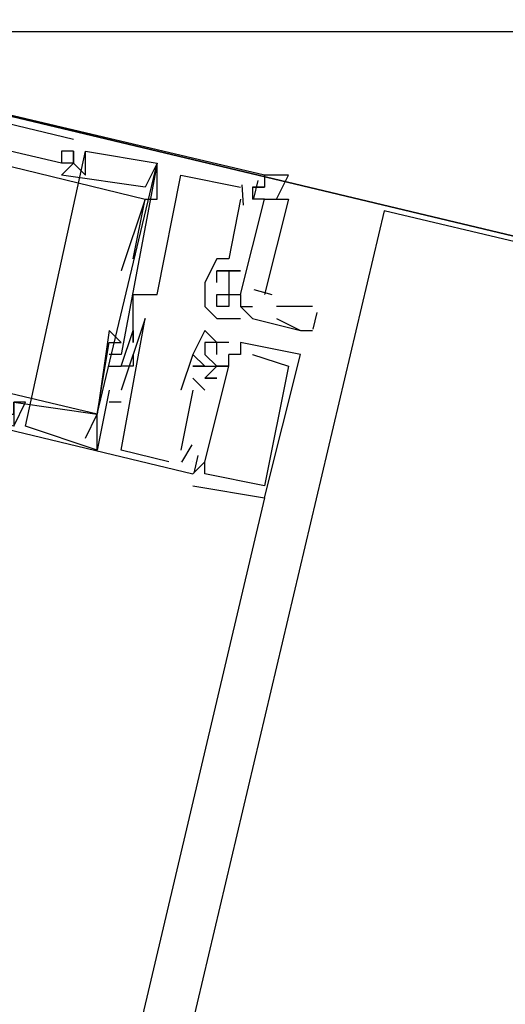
# Model space of a CAD drawing. Header units: feet. Extents: x -79 to 198, y -22 to 181.
# Tile 166 of 256: x 121.433 to 121.975, y 90.226 to 91.324. Entities that reach past the tile are written whole.
import ezdxf

# ---------------------------------------------------------------- set-up
doc = ezdxf.new("R2010")
doc.units = ezdxf.units.FT
doc.layers.add('A-LINEA', color=7, linetype='CONTINUOUS')
doc.layers.add('A-MURO-CONCRETO', color=8, linetype='CONTINUOUS')

msp = doc.modelspace()

# ---------------------------------------------------------------- linework, layer by layer
at = {"layer": 'A-LINEA'}
for p, q in [((121.0533, 91.2978), (121.4933, 91.1911)), ((121.0533, 91.2978), (121.4933, 91.1911)), ((121.0533, 91.2978), (121.4933, 91.1911)), ((121.4933, 91.1911), (121.4933, 91.1911)), ((121.4933, 91.1911), (121.4933, 91.1911)), ((121.4933, 91.1911), (121.4933, 91.1911)), ((121.44, 90.8711), (121.5067, 91.1778)), ((121.44, 90.8711), (121.5067, 91.1778)), ((121.44, 90.8711), (121.5067, 91.1778)), ((121.48, 91.1778), (121.48, 91.1778)), ((121.48, 91.1778), (121.48, 91.1778)), ((121.48, 91.1778), (121.48, 91.1778)), ((121.4933, 91.1778), (121.4933, 91.1778)), ((121.4933, 91.1778), (121.4933, 91.1778)), ((121.4933, 91.1778), (121.4933, 91.1778)), ((121.4933, 91.1778), (121.4933, 91.1778)), ((121.4933, 91.1778), (121.4933, 91.1778)), ((121.4933, 91.1778), (121.4933, 91.1778)), ((121.5067, 91.1778), (121.5067, 91.1778)), ((121.5067, 91.1778), (121.5067, 91.1778)), ((121.5067, 91.1778), (121.5067, 91.1778)), ((121.48, 91.1644), (121.48, 91.1644)), ((121.48, 91.1644), (121.48, 91.1644)), ((121.48, 91.1644), (121.48, 91.1644)), ((121.48, 91.1644), (121.48, 91.1644)), ((121.48, 91.1644), (121.48, 91.1644)), ((121.48, 91.1644), (121.48, 91.1644)), ((121.4933, 91.1644), (121.4933, 91.1644)), ((121.4933, 91.1644), (121.4933, 91.1644)), ((121.4933, 91.1644), (121.4933, 91.1644)), ((121.4933, 91.1644), (121.4933, 91.1644)), ((121.4933, 91.1644), (121.4933, 91.1644)), ((121.4933, 91.1644), (121.4933, 91.1644)), ((121.4933, 91.1644), (121.4933, 91.1644)), ((121.4933, 91.1644), (121.4933, 91.1644)), ((121.4933, 91.1644), (121.4933, 91.1644)), ((121.5867, 91.1644), (121.5867, 91.1644)), ((121.5867, 91.1644), (121.5867, 91.1644)), ((121.5867, 91.1644), (121.5867, 91.1644)), ((121.5867, 91.1644), (121.5867, 91.1644)), ((121.5867, 91.1644), (121.5867, 91.1644)), ((121.5867, 91.1644), (121.5867, 91.1644)), ((121.48, 91.1511), (121.48, 91.1511)), ((121.48, 91.1511), (121.48, 91.1511)), ((121.48, 91.1511), (121.48, 91.1511)), ((121.5067, 91.1511), (121.5067, 91.1511)), ((121.5067, 91.1511), (121.5067, 91.1511)), ((121.5067, 91.1511), (121.5067, 91.1511)), ((121.6133, 91.1511), (121.6133, 91.1511)), ((121.6133, 91.1511), (121.6133, 91.1511)), ((121.6133, 91.1511), (121.6133, 91.1511)), ((121.699, 91.1451), (121.6943, 91.1251)), ((121.699, 91.1451), (121.6943, 91.1251)), ((121.699, 91.1451), (121.6943, 91.1251)), ((121.7067, 91.1511), (121.7067, 91.1511)), ((121.7067, 91.1511), (121.7067, 91.1511)), ((121.7067, 91.1511), (121.7067, 91.1511)), ((121.5733, 91.1378), (121.5733, 91.1378)), ((121.5733, 91.1378), (121.5733, 91.1378)), ((121.5733, 91.1378), (121.5733, 91.1378)), ((121.68, 91.1378), (121.68, 91.1378)), ((121.68, 91.1378), (121.68, 91.1378)), ((121.68, 91.1378), (121.68, 91.1378)), ((121.6813, 91.1403), (121.6829, 91.1176)), ((121.6813, 91.1403), (121.6829, 91.1176)), ((121.6813, 91.1403), (121.6829, 91.1176)), ((121.6933, 91.1378), (121.7067, 91.1378)), ((121.6933, 91.1378), (121.6933, 91.1378)), ((121.6933, 91.1378), (121.7067, 91.1378)), ((121.6933, 91.1378), (121.6933, 91.1378)), ((121.6933, 91.1378), (121.7067, 91.1378)), ((121.6933, 91.1378), (121.6933, 91.1378)), ((121.7067, 91.1378), (121.7067, 91.1378)), ((121.7067, 91.1378), (121.7067, 91.1378)), ((121.7067, 91.1378), (121.7067, 91.1378)), ((121.5733, 91.1244), (121.5733, 91.1244)), ((121.5733, 91.1244), (121.5733, 91.1244)), ((121.5733, 91.1244), (121.5733, 91.1244)), ((121.5733, 91.1244), (121.5733, 91.1244)), ((121.5733, 91.1244), (121.5733, 91.1244)), ((121.5733, 91.1244), (121.5733, 91.1244)), ((121.5867, 91.1244), (121.5867, 91.1244)), ((121.5867, 91.1244), (121.5867, 91.1244)), ((121.5867, 91.1244), (121.5867, 91.1244)), ((121.68, 91.1244), (121.6667, 91.0578)), ((121.68, 91.1244), (121.6667, 91.0578)), ((121.68, 91.1244), (121.6667, 91.0578)), ((121.68, 91.1244), (121.68, 91.1244)), ((121.68, 91.1244), (121.68, 91.1244)), ((121.68, 91.1244), (121.68, 91.1244)), ((121.6933, 91.1244), (121.6933, 91.1244)), ((121.6933, 91.1244), (121.6933, 91.1244)), ((121.6933, 91.1244), (121.6933, 91.1244)), ((121.7067, 91.1244), (121.7067, 91.1244)), ((121.7067, 91.1244), (121.7067, 91.1244)), ((121.7067, 91.1244), (121.7067, 91.1244)), ((121.84, 91.1111), (114.56, 60.2978)), ((121.56, 91.0578), (121.56, 91.0578)), ((121.56, 91.0578), (121.56, 91.0578)), ((121.56, 91.0578), (121.56, 91.0578)), ((121.6533, 91.0578), (121.6533, 91.0578)), ((121.6533, 91.0578), (121.6533, 91.0578)), ((121.6533, 91.0578), (121.6533, 91.0578)), ((121.6667, 91.0578), (121.6667, 91.0578)), ((121.6667, 91.0578), (121.6667, 91.0578)), ((121.6667, 91.0578), (121.6667, 91.0578)), ((121.5467, 91.0444), (121.5467, 91.0444)), ((121.5467, 91.0444), (121.5467, 91.0444)), ((121.5467, 91.0444), (121.5467, 91.0444)), ((121.56, 91.0444), (121.56, 91.0444)), ((121.56, 91.0444), (121.56, 91.0444)), ((121.56, 91.0444), (121.56, 91.0444)), ((121.56, 91.0444), (121.56, 91.0444)), ((121.56, 91.0444), (121.56, 91.0444)), ((121.56, 91.0444), (121.56, 91.0444)), ((121.6533, 91.0444), (121.6533, 91.0444)), ((121.6533, 91.0444), (121.6533, 91.0444)), ((121.6533, 91.0444), (121.6533, 91.0444)), ((121.6533, 91.0444), (121.6533, 91.0444)), ((121.6533, 91.0444), (121.6533, 91.0444)), ((121.6533, 91.0444), (121.6533, 91.0444)), ((121.6533, 91.0444), (121.6533, 91.0444)), ((121.6533, 91.0444), (121.6533, 91.0444)), ((121.6533, 91.0444), (121.6533, 91.0444)), ((121.6667, 91.0444), (121.6667, 91.0444)), ((121.6667, 91.0444), (121.6667, 91.0444)), ((121.6667, 91.0444), (121.6667, 91.0444)), ((121.6667, 91.0444), (121.6667, 91.0444)), ((121.6667, 91.0444), (121.6667, 91.0444)), ((121.6667, 91.0444), (121.6667, 91.0444)), ((121.6667, 91.0444), (121.6667, 91.0444)), ((121.6667, 91.0444), (121.6667, 91.0444)), ((121.6667, 91.0444), (121.6667, 91.0444)), ((121.6667, 91.0444), (121.6667, 91.0444)), ((121.6667, 91.0444), (121.6667, 91.0444)), ((121.6667, 91.0444), (121.6667, 91.0444)), ((121.6667, 91.0444), (121.6667, 91.0444)), ((121.6667, 91.0444), (121.6667, 91.0444)), ((121.6667, 91.0444), (121.6667, 91.0444)), ((121.6667, 91.0444), (121.6667, 91.0444)), ((121.6667, 91.0444), (121.6667, 91.0444)), ((121.6667, 91.0444), (121.6667, 91.0444)), ((121.68, 91.0444), (121.68, 91.0444)), ((121.68, 91.0444), (121.68, 91.0444)), ((121.68, 91.0444), (121.68, 91.0444)), ((121.68, 91.0444), (121.68, 91.0444)), ((121.68, 91.0444), (121.68, 91.0444)), ((121.68, 91.0444), (121.68, 91.0444)), ((121.64, 91.0311), (121.64, 91.0311)), ((121.64, 91.0311), (121.64, 91.0311)), ((121.64, 91.0311), (121.64, 91.0311)), ((121.64, 91.0311), (121.64, 91.0311)), ((121.6533, 91.0311), (121.6533, 91.0311)), ((121.6533, 91.0311), (121.6533, 91.0311)), ((121.6533, 91.0311), (121.6533, 91.0311)), ((121.6533, 91.0311), (121.6533, 91.0311)), ((121.6667, 91.0311), (121.6667, 91.0311)), ((121.6667, 91.0311), (121.6667, 91.0311)), ((121.6667, 91.0311), (121.6667, 91.0311)), ((121.56, 91.0178), (121.56, 91.0178)), ((121.56, 91.0178), (121.56, 91.0178)), ((121.56, 91.0178), (121.56, 91.0178)), ((121.5733, 91.0178), (121.5733, 91.0178)), ((121.5733, 91.0178), (121.5733, 91.0178)), ((121.5733, 91.0178), (121.5733, 91.0178)), ((121.5867, 91.0178), (121.5867, 91.0178)), ((121.5867, 91.0178), (121.5867, 91.0178)), ((121.5867, 91.0178), (121.5867, 91.0178)), ((121.6533, 91.0178), (121.6533, 91.0178)), ((121.6533, 91.0178), (121.6533, 91.0178)), ((121.6533, 91.0178), (121.6533, 91.0178)), ((121.6667, 91.0178), (121.6667, 91.0178)), ((121.6667, 91.0178), (121.6667, 91.0178)), ((121.6667, 91.0178), (121.6667, 91.0178)), ((121.6667, 91.0178), (121.6667, 91.0178)), ((121.6667, 91.0178), (121.6667, 91.0178)), ((121.68, 91.0178), (121.68, 91.0178)), ((121.68, 91.0178), (121.68, 91.0178)), ((121.68, 91.0178), (121.68, 91.0178)), ((121.68, 91.0178), (121.68, 91.0178)), ((121.6948, 91.0234), (121.7147, 91.0178)), ((121.6948, 91.0234), (121.7147, 91.0178)), ((121.6948, 91.0234), (121.7147, 91.0178)), ((121.64, 91.0044), (121.64, 91.0044)), ((121.6533, 91.0044), (121.6533, 91.0044)), ((121.6667, 91.0044), (121.6667, 91.0044)), ((121.68, 91.0044), (121.6933, 90.9911)), ((121.68, 91.0044), (121.68, 91.0044)), ((121.68, 91.0044), (121.68, 91.0044)), ((121.6933, 91.0044), (121.6933, 91.0044)), ((121.6933, 91.0044), (121.6933, 91.0044)), ((121.72, 91.0044), (121.72, 91.0044)), ((121.76, 91.0044), (121.72, 91.0044)), ((121.5733, 90.9911), (121.5733, 90.9911)), ((121.5733, 90.9911), (121.5733, 90.9911)), ((121.5733, 90.9911), (121.5733, 90.9911)), ((121.6533, 90.9911), (121.6533, 90.9911)), ((121.68, 90.9911), (121.68, 90.9911)), ((121.68, 90.9911), (121.68, 90.9911)), ((121.68, 90.9911), (121.68, 90.9911)), ((121.6933, 90.9911), (121.6933, 90.9911)), ((121.6933, 90.9911), (121.6933, 90.9911)), ((121.6933, 90.9911), (121.6933, 90.9911)), ((121.72, 90.9911), (121.7467, 90.9778)), ((121.765, 90.9977), (121.7607, 90.9794)), ((120.96, 90.9778), (121.6267, 90.8178)), ((120.96, 90.9778), (121.6267, 90.8178)), ((120.96, 90.9778), (121.6267, 90.8178)), ((121.5333, 90.9778), (121.5333, 90.9778)), ((121.5333, 90.9778), (121.5333, 90.9778)), ((121.5333, 90.9778), (121.5333, 90.9778)), ((121.56, 90.9778), (121.56, 90.9778)), ((121.56, 90.9778), (121.56, 90.9778)), ((121.56, 90.9778), (121.56, 90.9778)), ((121.56, 90.9778), (121.56, 90.9778)), ((121.56, 90.9778), (121.56, 90.9778)), ((121.56, 90.9778), (121.56, 90.9778)), ((121.64, 90.9778), (121.64, 90.9778)), ((121.64, 90.9778), (121.64, 90.9778)), ((121.64, 90.9778), (121.64, 90.9778)), ((121.7467, 90.9778), (121.7467, 90.9778)), ((121.7467, 90.9778), (121.7467, 90.9778)), ((121.76, 90.9778), (121.76, 90.9778)), ((121.5333, 90.9644), (121.5333, 90.9644)), ((121.5333, 90.9644), (121.5333, 90.9644)), ((121.5333, 90.9644), (121.5333, 90.9644)), ((121.5467, 90.9644), (121.5467, 90.9644)), ((121.5467, 90.9644), (121.5467, 90.9644)), ((121.5467, 90.9644), (121.5467, 90.9644)), ((121.56, 90.9644), (121.56, 90.9644)), ((121.56, 90.9644), (121.56, 90.9644)), ((121.56, 90.9644), (121.56, 90.9644)), ((121.64, 90.9644), (121.64, 90.9644)), ((121.64, 90.9644), (121.64, 90.9644)), ((121.64, 90.9644), (121.64, 90.9644)), ((121.6533, 90.9644), (121.6533, 90.9644)), ((121.6533, 90.9644), (121.6533, 90.9644)), ((121.6533, 90.9644), (121.6533, 90.9644)), ((121.6533, 90.9644), (121.6533, 90.9644)), ((121.6533, 90.9644), (121.6533, 90.9644)), ((121.6533, 90.9644), (121.6533, 90.9644)), ((121.6667, 90.9644), (121.6667, 90.9644)), ((121.6667, 90.9644), (121.6667, 90.9644)), ((121.6667, 90.9644), (121.6667, 90.9644)), ((121.68, 90.9644), (121.68, 90.9644)), ((121.68, 90.9644), (121.68, 90.9644)), ((121.68, 90.9644), (121.68, 90.9644)), ((121.5333, 90.9511), (121.5333, 90.9511)), ((121.5333, 90.9511), (121.5333, 90.9511)), ((121.5333, 90.9511), (121.5333, 90.9511)), ((121.5467, 90.9511), (121.5467, 90.9511)), ((121.5467, 90.9511), (121.5467, 90.9511)), ((121.5467, 90.9511), (121.5467, 90.9511)), ((121.56, 90.9511), (121.56, 90.9511)), ((121.56, 90.9511), (121.56, 90.9511)), ((121.56, 90.9511), (121.56, 90.9511)), ((121.6267, 90.9511), (121.6267, 90.9511)), ((121.6267, 90.9511), (121.6267, 90.9511)), ((121.6267, 90.9511), (121.6267, 90.9511)), ((121.6267, 90.9511), (121.6267, 90.9511)), ((121.6267, 90.9511), (121.6267, 90.9511)), ((121.6267, 90.9511), (121.6267, 90.9511)), ((121.64, 90.9511), (121.64, 90.9511)), ((121.64, 90.9511), (121.64, 90.9511)), ((121.64, 90.9511), (121.64, 90.9511)), ((121.6533, 90.9511), (121.6533, 90.9511)), ((121.6533, 90.9511), (121.6533, 90.9511)), ((121.6533, 90.9511), (121.6533, 90.9511)), ((121.6667, 90.9511), (121.6667, 90.9511)), ((121.6667, 90.9511), (121.6667, 90.9511)), ((121.6667, 90.9511), (121.6667, 90.9511)), ((121.6667, 90.9511), (121.6667, 90.9511)), ((121.6667, 90.9511), (121.6667, 90.9511)), ((121.6667, 90.9511), (121.6667, 90.9511)), ((121.68, 90.9511), (121.68, 90.9511)), ((121.68, 90.9511), (121.68, 90.9511)), ((121.68, 90.9511), (121.68, 90.9511)), ((121.68, 90.9511), (121.68, 90.9511)), ((121.68, 90.9511), (121.68, 90.9511)), ((121.68, 90.9511), (121.68, 90.9511)), ((121.6933, 90.9511), (121.6933, 90.9511)), ((121.6933, 90.9511), (121.6933, 90.9511)), ((121.6933, 90.9511), (121.6933, 90.9511)), ((121.7467, 90.9511), (121.7467, 90.9511)), ((121.7467, 90.9511), (121.7467, 90.9511)), ((121.7467, 90.9511), (121.7467, 90.9511)), ((121.5333, 90.9378), (121.5467, 90.9378)), ((121.5333, 90.9378), (121.5333, 90.9378)), ((121.5333, 90.9378), (121.5467, 90.9378)), ((121.5333, 90.9378), (121.5333, 90.9378)), ((121.5333, 90.9378), (121.5467, 90.9378)), ((121.5333, 90.9378), (121.5333, 90.9378)), ((121.5467, 90.9378), (121.5467, 90.9378)), ((121.5467, 90.9378), (121.5467, 90.9378)), ((121.5467, 90.9378), (121.5467, 90.9378)), ((121.5467, 90.9378), (121.5467, 90.9378)), ((121.5467, 90.9378), (121.5467, 90.9378)), ((121.5467, 90.9378), (121.5467, 90.9378)), ((121.56, 90.9378), (121.56, 90.9378)), ((121.56, 90.9378), (121.56, 90.9378)), ((121.56, 90.9378), (121.56, 90.9378)), ((121.56, 90.9378), (121.56, 90.9378)), ((121.56, 90.9378), (121.56, 90.9378)), ((121.56, 90.9378), (121.56, 90.9378)), ((121.56, 90.9378), (121.56, 90.9378)), ((121.56, 90.9378), (121.56, 90.9378)), ((121.56, 90.9378), (121.56, 90.9378)), ((121.6267, 90.9378), (121.6267, 90.9378)), ((121.6267, 90.9378), (121.6267, 90.9378)), ((121.6267, 90.9378), (121.6267, 90.9378)), ((121.6267, 90.9378), (121.6267, 90.9378)), ((121.6267, 90.9378), (121.6267, 90.9378)), ((121.6267, 90.9378), (121.6267, 90.9378)), ((121.6267, 90.9378), (121.6267, 90.9378)), ((121.6267, 90.9378), (121.6267, 90.9378)), ((121.6267, 90.9378), (121.6267, 90.9378)), ((121.64, 90.9378), (121.64, 90.9378)), ((121.64, 90.9378), (121.64, 90.9378)), ((121.64, 90.9378), (121.64, 90.9378)), ((121.64, 90.9378), (121.64, 90.9378)), ((121.64, 90.9378), (121.64, 90.9378)), ((121.64, 90.9378), (121.64, 90.9378)), ((121.64, 90.9378), (121.64, 90.9378)), ((121.64, 90.9378), (121.64, 90.9378)), ((121.64, 90.9378), (121.64, 90.9378)), ((121.64, 90.9378), (121.64, 90.9378)), ((121.64, 90.9378), (121.64, 90.9378)), ((121.64, 90.9378), (121.64, 90.9378)), ((121.6533, 90.9378), (121.6533, 90.9378)), ((121.6533, 90.9378), (121.6533, 90.9378)), ((121.6533, 90.9378), (121.6533, 90.9378)), ((121.6533, 90.9378), (121.6533, 90.9378)), ((121.6533, 90.9378), (121.6533, 90.9378)), ((121.6533, 90.9378), (121.6533, 90.9378)), ((121.6533, 90.9378), (121.6533, 90.9378)), ((121.6533, 90.9378), (121.6533, 90.9378)), ((121.6533, 90.9378), (121.6533, 90.9378)), ((121.6667, 90.9378), (121.6667, 90.9378)), ((121.6667, 90.9378), (121.6667, 90.9378)), ((121.6667, 90.9378), (121.6667, 90.9378)), ((121.6667, 90.9378), (121.6667, 90.9378)), ((121.6667, 90.9378), (121.6667, 90.9378)), ((121.6667, 90.9378), (121.6667, 90.9378)), ((121.7333, 90.9378), (121.7333, 90.9378)), ((121.7333, 90.9378), (121.7333, 90.9378)), ((121.7333, 90.9378), (121.7333, 90.9378)), ((121.64, 90.9111), (121.6267, 90.9244)), ((121.6267, 90.9244), (121.6267, 90.9244)), ((121.64, 90.9111), (121.6267, 90.9244)), ((121.6267, 90.9244), (121.6267, 90.9244)), ((121.64, 90.9111), (121.6267, 90.9244)), ((121.6267, 90.9244), (121.6267, 90.9244)), ((121.64, 90.9244), (121.64, 90.9244)), ((121.64, 90.9244), (121.64, 90.9244)), ((121.64, 90.9244), (121.64, 90.9244)), ((121.64, 90.9244), (121.64, 90.9244)), ((121.64, 90.9244), (121.64, 90.9244)), ((121.64, 90.9244), (121.64, 90.9244)), ((121.6533, 90.9244), (121.6533, 90.9244)), ((121.6533, 90.9244), (121.6533, 90.9244)), ((121.6533, 90.9244), (121.6533, 90.9244)), ((121.5333, 90.9111), (121.52, 90.8444)), ((121.5333, 90.9111), (121.52, 90.8444)), ((121.5333, 90.9111), (121.52, 90.8444)), ((121.5333, 90.9111), (121.5333, 90.9111)), ((121.5333, 90.9111), (121.5333, 90.9111)), ((121.5333, 90.9111), (121.5333, 90.9111)), ((121.5467, 90.9111), (121.5467, 90.9111)), ((121.5467, 90.9111), (121.5467, 90.9111)), ((121.5467, 90.9111), (121.5467, 90.9111)), ((121.6267, 90.9111), (121.6133, 90.8444)), ((121.6133, 90.9111), (121.6133, 90.9111)), ((121.6267, 90.9111), (121.6133, 90.8444)), ((121.6133, 90.9111), (121.6133, 90.9111)), ((121.6267, 90.9111), (121.6133, 90.8444)), ((121.6133, 90.9111), (121.6133, 90.9111)), ((121.6267, 90.9111), (121.6267, 90.9111)), ((121.6267, 90.9111), (121.6267, 90.9111)), ((121.6267, 90.9111), (121.6267, 90.9111)), ((121.64, 90.9111), (121.64, 90.9111)), ((121.64, 90.9111), (121.64, 90.9111)), ((121.64, 90.9111), (121.64, 90.9111)), ((121.44, 90.8978), (121.44, 90.8978)), ((121.44, 90.8978), (121.44, 90.8978)), ((121.44, 90.8978), (121.44, 90.8978)), ((121.5467, 90.8978), (121.5333, 90.8978)), ((121.5333, 90.8978), (121.5333, 90.8978)), ((121.5467, 90.8978), (121.5333, 90.8978)), ((121.5333, 90.8978), (121.5333, 90.8978)), ((121.5467, 90.8978), (121.5333, 90.8978)), ((121.5333, 90.8978), (121.5333, 90.8978)), ((121.5467, 90.8978), (121.5467, 90.8978)), ((121.5467, 90.8978), (121.5467, 90.8978)), ((121.5467, 90.8978), (121.5467, 90.8978)), ((121.52, 90.8844), (121.52, 90.8844)), ((121.52, 90.8844), (121.52, 90.8844)), ((121.52, 90.8844), (121.52, 90.8844)), ((121.52, 90.8844), (121.52, 90.8844)), ((121.52, 90.8844), (121.52, 90.8844)), ((121.52, 90.8844), (121.52, 90.8844)), ((121.52, 90.8844), (121.52, 90.8844)), ((121.52, 90.8844), (121.52, 90.8844)), ((121.52, 90.8844), (121.52, 90.8844)), ((121.52, 90.8444), (121.44, 90.8711)), ((121.44, 90.8711), (121.44, 90.8711)), ((121.52, 90.8444), (121.44, 90.8711)), ((121.44, 90.8711), (121.44, 90.8711)), ((121.52, 90.8444), (121.44, 90.8711)), ((121.44, 90.8711), (121.44, 90.8711)), ((121.5067, 90.8578), (121.5067, 90.8578)), ((121.5067, 90.8578), (121.5067, 90.8578)), ((121.5067, 90.8578), (121.5067, 90.8578)), ((121.52, 90.8444), (121.52, 90.8578)), ((121.52, 90.8578), (121.52, 90.8578)), ((121.52, 90.8578), (121.52, 90.8578)), ((121.52, 90.8444), (121.52, 90.8578)), ((121.52, 90.8578), (121.52, 90.8578)), ((121.52, 90.8578), (121.52, 90.8578)), ((121.52, 90.8444), (121.52, 90.8578)), ((121.52, 90.8578), (121.52, 90.8578)), ((121.52, 90.8578), (121.52, 90.8578)), ((121.6255, 90.8502), (121.6139, 90.8307)), ((121.6255, 90.8502), (121.6139, 90.8307)), ((121.6255, 90.8502), (121.6139, 90.8307)), ((121.52, 90.8444), (121.52, 90.8444)), ((121.52, 90.8444), (121.52, 90.8444)), ((121.52, 90.8444), (121.52, 90.8444)), ((121.5467, 90.8444), (121.5467, 90.8444)), ((121.5467, 90.8444), (121.5467, 90.8444)), ((121.5467, 90.8444), (121.5467, 90.8444)), ((121.6133, 90.8444), (121.6133, 90.8444)), ((121.6133, 90.8444), (121.6133, 90.8444)), ((121.6133, 90.8444), (121.6133, 90.8444)), ((121.6323, 90.8384), (121.6276, 90.8184)), ((121.6323, 90.8384), (121.6276, 90.8184)), ((121.6323, 90.8384), (121.6276, 90.8184)), ((121.6, 90.8311), (121.6, 90.8311)), ((121.6, 90.8311), (121.6, 90.8311)), ((121.6, 90.8311), (121.6, 90.8311)), ((121.6133, 90.8311), (121.6133, 90.8311)), ((121.6133, 90.8311), (121.6133, 90.8311)), ((121.6133, 90.8311), (121.6133, 90.8311)), ((121.6267, 90.8311), (121.6267, 90.8311)), ((121.6267, 90.8311), (121.6267, 90.8311)), ((121.6267, 90.8311), (121.6267, 90.8311)), ((121.6267, 90.8311), (121.6267, 90.8311)), ((121.6267, 90.8311), (121.6267, 90.8311)), ((121.6267, 90.8311), (121.6267, 90.8311)), ((121.64, 90.8311), (121.64, 90.8311)), ((121.64, 90.8311), (121.64, 90.8311)), ((121.64, 90.8311), (121.64, 90.8311)), ((121.64, 90.8311), (121.64, 90.8311)), ((121.64, 90.8311), (121.64, 90.8311)), ((121.64, 90.8311), (121.64, 90.8311)), ((121.6267, 90.8178), (121.6267, 90.8178)), ((121.6267, 90.8178), (121.6267, 90.8178)), ((121.6267, 90.8178), (121.6267, 90.8178)), ((121.6267, 90.8178), (121.6267, 90.8178)), ((121.6267, 90.8178), (121.6267, 90.8178)), ((121.6267, 90.8178), (121.6267, 90.8178)), ((121.64, 90.8178), (121.64, 90.8178)), ((121.64, 90.8178), (121.64, 90.8178)), ((121.64, 90.8178), (121.64, 90.8178)), ((121.6267, 90.8044), (121.6267, 90.8044)), ((121.6267, 90.8044), (121.6267, 90.8044)), ((121.6267, 90.8044), (121.6267, 90.8044)), ((121.7067, 90.8044), (121.7067, 90.8044)), ((121.7067, 90.8044), (121.7067, 90.8044)), ((121.7067, 90.8044), (121.7067, 90.8044)), ((121.7067, 90.7911), (120.0533, 83.7778)), ((121.7067, 90.7911), (121.7067, 90.7911)), ((121.7067, 90.7911), (121.7067, 90.7911)), ((121.7067, 90.7911), (121.7067, 90.7911))]:
    msp.add_line(p, q, dxfattribs=at)
for points in [[(135.8933, 108.7111), (131.36, 89.5511), (124.5867, 91.1511), (124.44, 90.4978), (121.84, 91.1111), (121.3333, 88.9644), (118.2, 75.6978), (129.9467, 72.9244)], [(124.44, 90.4978), (124.7867, 91.9644), (121.3733, 92.7644), (121.0267, 91.3111), (124.44, 90.4978)], [(121.7067, 91.1511), (121.0267, 91.3111), (121, 91.1511), (121.0133, 91.1511), (121, 91.0711), (121.0133, 91.0578)], [(121.7067, 91.1511), (121.0267, 91.3111), (121, 91.1511), (121.0133, 91.1511), (121, 91.0711), (121.0133, 91.0578)], [(121.7067, 91.1511), (121.0267, 91.3111), (121, 91.1511), (121.0133, 91.1511), (121, 91.0711), (121.0133, 91.0578)], [(121.5867, 91.1644), (121.5733, 91.1378), (121.48, 91.1511), (121.4933, 91.1644), (121.4933, 91.1778), (121.48, 91.1778), (121.48, 91.1644), (121.08, 91.2578), (121.08, 91.2711), (121.0533, 91.2844), (121.0533, 91.2711), (121.0667, 91.2711), (121.0533, 91.1778), (121.04, 91.1778), (121.0533, 91.1644), (121.0667, 91.2444)], [(121.5867, 91.1644), (121.5733, 91.1378), (121.48, 91.1511), (121.4933, 91.1644), (121.4933, 91.1778), (121.48, 91.1778), (121.48, 91.1644), (121.08, 91.2578), (121.08, 91.2711), (121.0533, 91.2844), (121.0533, 91.2711), (121.0667, 91.2711), (121.0533, 91.1778), (121.04, 91.1778), (121.0533, 91.1644), (121.0667, 91.2444)], [(121.5867, 91.1644), (121.5733, 91.1378), (121.48, 91.1511), (121.4933, 91.1644), (121.4933, 91.1778), (121.48, 91.1778), (121.48, 91.1644), (121.08, 91.2578), (121.08, 91.2711), (121.0533, 91.2844), (121.0533, 91.2711), (121.0667, 91.2711), (121.0533, 91.1778), (121.04, 91.1778), (121.0533, 91.1644), (121.0667, 91.2444)], [(121.08, 91.2444), (121.5733, 91.1244), (121.5467, 91.0444), (121.5467, 91.0444)], [(121.08, 91.2444), (121.5733, 91.1244), (121.5467, 91.0444), (121.5467, 91.0444)], [(121.08, 91.2444), (121.5733, 91.1244), (121.5467, 91.0444), (121.5467, 91.0444)], [(121.4933, 91.1778), (121.48, 91.1778), (121.48, 91.1778), (121.48, 91.1644)], [(121.4933, 91.1778), (121.4933, 91.1644), (121.48, 91.1644)], [(121.4933, 91.1778), (121.48, 91.1778), (121.48, 91.1778), (121.48, 91.1644)], [(121.4933, 91.1778), (121.4933, 91.1644), (121.48, 91.1644)], [(121.4933, 91.1778), (121.48, 91.1778), (121.48, 91.1778), (121.48, 91.1644)], [(121.4933, 91.1778), (121.4933, 91.1644), (121.48, 91.1644)], [(121.4933, 91.1644), (121.5067, 91.1511), (121.5067, 91.1778), (121.5867, 91.1644), (121.5467, 90.9511), (121.5333, 90.9511)], [(121.4933, 91.1644), (121.5067, 91.1511), (121.5067, 91.1778), (121.5867, 91.1644), (121.5467, 90.9511), (121.5333, 90.9511)], [(121.4933, 91.1644), (121.5067, 91.1511), (121.5067, 91.1778), (121.5867, 91.1644), (121.5467, 90.9511), (121.5333, 90.9511)], [(121.5067, 90.8578), (121.52, 90.8844), (121.5867, 91.1644)], [(121.5067, 90.8578), (121.52, 90.8844), (121.5867, 91.1644)], [(121.5067, 90.8578), (121.52, 90.8844), (121.5867, 91.1644)], [(121.56, 91.0578), (121.5733, 91.1244), (121.5867, 91.1244), (121.5867, 91.1644)], [(121.56, 91.0578), (121.5733, 91.1244), (121.5867, 91.1244), (121.5867, 91.1644)], [(121.56, 91.0578), (121.5733, 91.1244), (121.5867, 91.1244), (121.5867, 91.1644)], [(121.56, 90.9511), (121.56, 90.9378), (121.5467, 90.9378), (121.56, 90.9778), (121.56, 90.9644), (121.56, 90.9778), (121.56, 91.0178), (121.5733, 91.0178), (121.5867, 91.0178), (121.6133, 91.1511), (121.68, 91.1378)], [(121.56, 90.9511), (121.56, 90.9378), (121.5467, 90.9378), (121.56, 90.9778), (121.56, 90.9644), (121.56, 90.9778), (121.56, 91.0178), (121.5733, 91.0178), (121.5867, 91.0178), (121.6133, 91.1511), (121.68, 91.1378)], [(121.56, 90.9511), (121.56, 90.9378), (121.5467, 90.9378), (121.56, 90.9778), (121.56, 90.9644), (121.56, 90.9778), (121.56, 91.0178), (121.5733, 91.0178), (121.5867, 91.0178), (121.6133, 91.1511), (121.68, 91.1378)], [(121.7067, 91.1244), (121.72, 91.1244), (121.7333, 91.1511), (121.7067, 91.1511), (121.7067, 91.1378), (121.6933, 91.1378), (121.6933, 91.1244)], [(121.68, 91.0444), (121.6667, 91.0444), (121.68, 91.0444), (121.6667, 91.0444), (121.6667, 91.0311), (121.6667, 91.0178), (121.68, 91.0178), (121.7067, 91.1244), (121.6933, 91.1244)], [(121.68, 91.0444), (121.6667, 91.0444), (121.68, 91.0444), (121.6667, 91.0444), (121.6667, 91.0311), (121.6667, 91.0178), (121.68, 91.0178), (121.7067, 91.1244), (121.6933, 91.1244)], [(121.68, 91.0444), (121.6667, 91.0444), (121.68, 91.0444), (121.6667, 91.0444), (121.6667, 91.0311), (121.6667, 91.0178), (121.68, 91.0178), (121.7067, 91.1244), (121.6933, 91.1244)], [(121.68, 91.0178), (121.7067, 91.1244), (121.7333, 91.1244), (121.7067, 91.0178)], [(121.68, 91.0178), (121.7067, 91.1244), (121.7333, 91.1244), (121.7067, 91.0178)], [(121.68, 91.0178), (121.7067, 91.1244), (121.7333, 91.1244), (121.7067, 91.0178)], [(121.52, 90.8578), (121.52, 90.8844), (121.5333, 90.9644), (121.5467, 90.9644), (121.5333, 90.9778), (121.5333, 90.9778), (121.52, 90.8844), (121.0133, 91.0044), (121.04, 91.0978)], [(121.52, 90.8578), (121.52, 90.8844), (121.5333, 90.9644), (121.5467, 90.9644), (121.5333, 90.9778), (121.5333, 90.9778), (121.52, 90.8844), (121.0133, 91.0044), (121.04, 91.0978)], [(121.52, 90.8578), (121.52, 90.8844), (121.5333, 90.9644), (121.5467, 90.9644), (121.5333, 90.9778), (121.5333, 90.9778), (121.52, 90.8844), (121.0133, 91.0044), (121.04, 91.0978)], [(121.6667, 91.0578), (121.6533, 91.0578), (121.64, 91.0311)], [(121.6667, 91.0578), (121.6533, 91.0578), (121.64, 91.0311)], [(121.6667, 91.0578), (121.6533, 91.0578), (121.64, 91.0311)], [(121.6533, 91.0311), (121.6533, 91.0444), (121.6667, 91.0444), (121.6533, 91.0444)], [(121.6533, 91.0311), (121.6533, 91.0444), (121.6667, 91.0444), (121.6533, 91.0444)], [(121.6533, 91.0311), (121.6533, 91.0444), (121.6667, 91.0444), (121.6533, 91.0444)], [(121.64, 91.0311), (121.64, 91.0044), (121.6533, 90.9911), (121.68, 90.9911)], [(121.6533, 91.0311), (121.6533, 91.0311), (121.6533, 91.0311), (121.6533, 91.0311), (121.6533, 91.0311), (121.6533, 91.0311)], [(121.6533, 91.0178), (121.6667, 91.0178), (121.6667, 91.0178), (121.68, 91.0178), (121.68, 91.0044), (121.68, 91.0044), (121.6933, 91.0044)], [(120.9867, 90.9778), (120.9867, 90.9911), (121.0133, 90.9778), (121.0133, 91.0044), (121.4133, 90.8978), (121.4133, 90.8844), (121.4267, 90.8844), (121.4267, 90.8978), (121.52, 90.8844)], [(120.9867, 90.9778), (120.9867, 90.9911), (121.0133, 90.9778), (121.0133, 91.0044), (121.4133, 90.8978), (121.4133, 90.8844), (121.4267, 90.8844), (121.4267, 90.8978), (121.52, 90.8844)], [(120.9867, 90.9778), (120.9867, 90.9911), (121.0133, 90.9778), (121.0133, 91.0044), (121.4133, 90.8978), (121.4133, 90.8844), (121.4267, 90.8844), (121.4267, 90.8978), (121.52, 90.8844)], [(121.6, 90.8311), (121.5467, 90.8444), (121.5733, 90.9911), (121.5467, 90.9111)], [(121.6, 90.8311), (121.5467, 90.8444), (121.5733, 90.9911), (121.5467, 90.9111)], [(121.6, 90.8311), (121.5467, 90.8444), (121.5733, 90.9911), (121.5467, 90.9111)], [(121.6933, 90.9911), (121.7467, 90.9778), (121.76, 90.9778)], [(121.6933, 90.9911), (121.6933, 90.9911), (121.6933, 90.9911), (121.7467, 90.9778), (121.7467, 90.9778)], [(121.4267, 90.8711), (121.44, 90.8978), (121.4267, 90.8978), (121.4267, 90.8844), (121.4267, 90.8711), (120.9733, 90.9778)], [(121.4267, 90.8711), (121.44, 90.8978), (121.4267, 90.8978), (121.4267, 90.8844), (121.4267, 90.8711), (120.9733, 90.9778)], [(121.4267, 90.8711), (121.44, 90.8978), (121.4267, 90.8978), (121.4267, 90.8844), (121.4267, 90.8711), (120.9733, 90.9778)], [(121.6667, 90.9644), (121.6533, 90.9644), (121.64, 90.9778), (121.6267, 90.9511)], [(121.6667, 90.9644), (121.6533, 90.9644), (121.64, 90.9778), (121.6267, 90.9511)], [(121.6667, 90.9644), (121.6533, 90.9644), (121.64, 90.9778), (121.6267, 90.9511)], [(121.6267, 90.8044), (121.7067, 90.7911), (121.7067, 90.7911), (121.7467, 90.9511), (121.68, 90.9644), (121.68, 90.9511), (121.6667, 90.9511)], [(121.6267, 90.8044), (121.7067, 90.7911), (121.7067, 90.7911), (121.7467, 90.9511), (121.68, 90.9644), (121.68, 90.9511), (121.6667, 90.9511)], [(121.6267, 90.8044), (121.7067, 90.7911), (121.7067, 90.7911), (121.7467, 90.9511), (121.68, 90.9644), (121.68, 90.9511), (121.6667, 90.9511)], [(121.6533, 90.9511), (121.6533, 90.9511), (121.6533, 90.9644), (121.64, 90.9644), (121.64, 90.9511), (121.6533, 90.9378)], [(121.6533, 90.9511), (121.6533, 90.9511), (121.6533, 90.9644), (121.64, 90.9644), (121.64, 90.9511), (121.6533, 90.9378)], [(121.6533, 90.9511), (121.6533, 90.9511), (121.6533, 90.9644), (121.64, 90.9644), (121.64, 90.9511), (121.6533, 90.9378)], [(121.6267, 90.9378), (121.6267, 90.9378), (121.64, 90.9378), (121.6267, 90.9378), (121.64, 90.9378), (121.6267, 90.9511), (121.6133, 90.9111)], [(121.6267, 90.9378), (121.6267, 90.9378), (121.64, 90.9378), (121.6267, 90.9378), (121.64, 90.9378), (121.6267, 90.9511), (121.6133, 90.9111)], [(121.6267, 90.9378), (121.6267, 90.9378), (121.64, 90.9378), (121.6267, 90.9378), (121.64, 90.9378), (121.6267, 90.9511), (121.6133, 90.9111)], [(121.6933, 90.9511), (121.6933, 90.9511), (121.7333, 90.9378), (121.7333, 90.9378), (121.7067, 90.8044), (121.7067, 90.8044), (121.64, 90.8178), (121.64, 90.8311), (121.6267, 90.8178)], [(121.6267, 90.9378), (121.6267, 90.9378), (121.64, 90.9378), (121.64, 90.9378), (121.6533, 90.9378), (121.6533, 90.9378), (121.6667, 90.9378), (121.6667, 90.9511)], [(121.6933, 90.9511), (121.6933, 90.9511), (121.7333, 90.9378), (121.7333, 90.9378), (121.7067, 90.8044), (121.7067, 90.8044), (121.64, 90.8178), (121.64, 90.8311), (121.6267, 90.8178)], [(121.6267, 90.9378), (121.6267, 90.9378), (121.64, 90.9378), (121.64, 90.9378), (121.6533, 90.9378), (121.6533, 90.9378), (121.6667, 90.9378), (121.6667, 90.9511)], [(121.6933, 90.9511), (121.6933, 90.9511), (121.7333, 90.9378), (121.7333, 90.9378), (121.7067, 90.8044), (121.7067, 90.8044), (121.64, 90.8178), (121.64, 90.8311), (121.6267, 90.8178)], [(121.6267, 90.9378), (121.6267, 90.9378), (121.64, 90.9378), (121.64, 90.9378), (121.6533, 90.9378), (121.6533, 90.9378), (121.6667, 90.9378), (121.6667, 90.9511)], [(121.68, 90.9511), (121.68, 90.9511), (121.68, 90.9511), (121.6667, 90.9511), (121.6667, 90.9511)], [(121.68, 90.9511), (121.68, 90.9511), (121.68, 90.9511), (121.6667, 90.9511), (121.6667, 90.9511)], [(121.68, 90.9511), (121.68, 90.9511), (121.68, 90.9511), (121.6667, 90.9511), (121.6667, 90.9511)], [(121.64, 90.8311), (121.6667, 90.9378), (121.6533, 90.9378), (121.64, 90.9244), (121.6533, 90.9244), (121.64, 90.9244)], [(121.64, 90.8311), (121.6667, 90.9378), (121.6533, 90.9378), (121.64, 90.9244), (121.6533, 90.9244), (121.64, 90.9244)], [(121.64, 90.8311), (121.6667, 90.9378), (121.6533, 90.9378), (121.64, 90.9244), (121.6533, 90.9244), (121.64, 90.9244)]]:
    msp.add_lwpolyline(points, dxfattribs=at)
msp.add_lwpolyline([(121.6533, 91.0178), (121.6667, 91.0178), (121.6667, 91.0044), (121.6533, 91.0044)], close=True, dxfattribs=at)
at = {"layer": 'A-MURO-CONCRETO'}
for points in [[(121.1867, 91.9644), (121.0267, 91.3111), (124.6267, 91.3111), (121.1867, 91.9644)], [(121.0267, 91.3111), (124.6267, 91.3111), (124.44, 90.4978), (121.0267, 91.3111), (121.0267, 91.3111)]]:
    msp.add_lwpolyline(points, dxfattribs=at)

doc.saveas('drawing.dxf')
